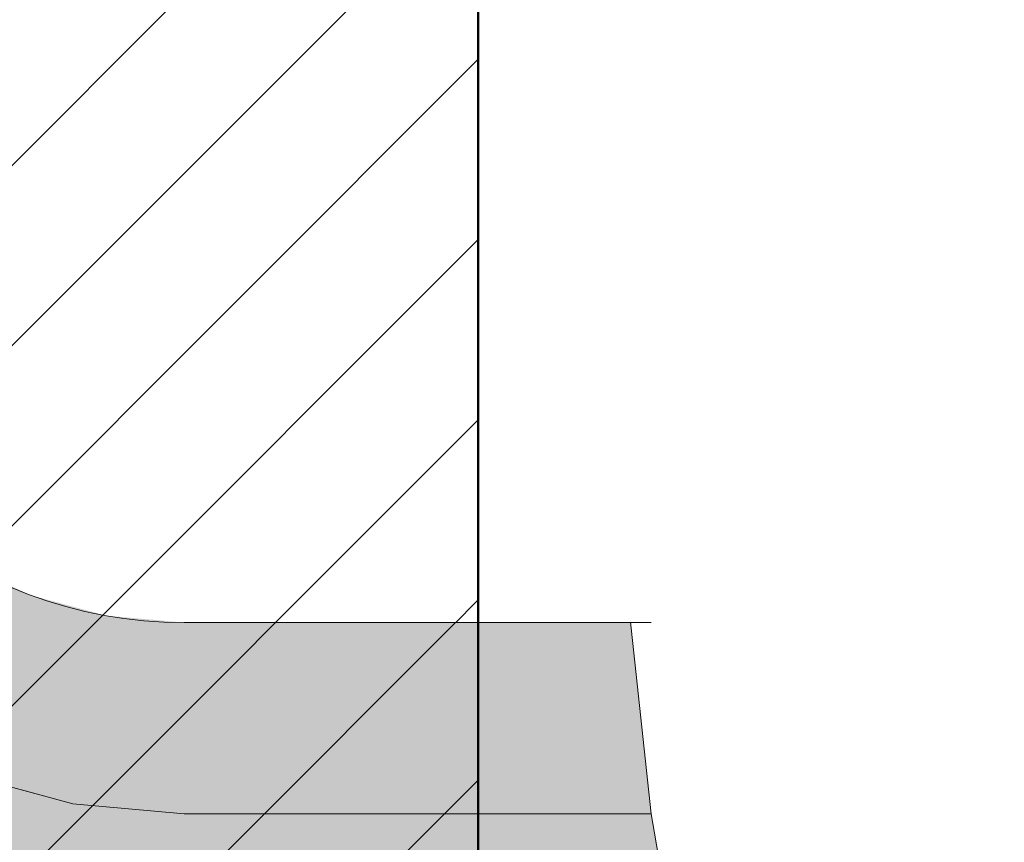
# Model space of a CAD drawing. Header units: metres. Extents: x -5203299 to 2078834, y 245743 to 5816291.
# Tile 141 of 256: x 366427.25 to 366428.79, y 5814094.95 to 5814096.24. Entities that reach past the tile are written whole.
import ezdxf

# ---------------------------------------------------------------- set-up
doc = ezdxf.new("R2010")
doc.units = ezdxf.units.M
doc.header["$LTSCALE"] = 0.5
for name, color, linetype, lineweight in [('01_CS-530-Belag-Drainasphalt', 7, 'Continuous', 5), ('01_CS-590-Markierung Mulde', 255, 'Continuous', 9), ('30 -39 Baustelle- Fläche', 7, 'Continuous', 15), ('Keine', 7, 'Continuous', 9)]:
    doc.layers.add(name, color=color, linetype=linetype, lineweight=lineweight)
doc.layers.add('01_CS-570-Pflanzung_Ansaat', color=7, linetype='Continuous', lineweight=5, true_color=0x7a8e1e)
doc.layers.add('30 -34 Innenwände- 4 Türen_Fenster', color=7, linetype='Continuous', lineweight=15, true_color=0x9955ff)

# ---------------------------------------------------------------- blocks, each defined once
blk = doc.blocks.new('_25-01-10_187 KRA_CS_LP4_Außenanlagenplan (3D)')
at = {"layer": '01_CS-530-Belag-Drainasphalt', "linetype": 'Continuous', "lineweight": 0}
h = blk.add_hatch(color=7, dxfattribs=at)
h.paths.add_polyline_path([(366380.5245484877, 5814205.779058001), (366380.5245458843, 5814194.07157948), (366375.824735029, 5814194.071580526), (366375.8247362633, 5814199.623918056), (366373.8245471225, 5814199.623918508), (366373.8245398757, 5814167.070873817), (366399.2252964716, 5814167.070868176), (366399.2252961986, 5814165.870868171), (366370.5747916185, 5814165.870874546), (366370.5747941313, 5814177.171675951), (366370.3748127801, 5814177.171676), (366370.374812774, 5814177.186418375), (366370.3746512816, 5814177.171675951), (366367.9747483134, 5814177.171681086), (366367.9747202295, 5814165.870875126), (366367.9746988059, 5814157.347647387), (366371.8246963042, 5814157.347646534), (366372.7024521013, 5814158.561371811), (366367.9747903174, 5814160.00662699), (366367.9747903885, 5814160.320331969), (366372.8882454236, 5814158.81827947), (366375.5044042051, 5814162.435798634), (366375.7284452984, 5814162.709942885), (366375.9832231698, 5814162.955783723), (366376.2651893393, 5814163.169897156), (366376.570416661, 5814163.349301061), (366376.8946540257, 5814163.491496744), (366377.2333855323, 5814163.594503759), (366377.5818934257, 5814163.656887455), (366377.9353237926, 5814163.677778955), (366394.9040393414, 5814163.677775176), (366394.9882708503, 5814163.676592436), (366395.0724359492, 5814163.673045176), (366395.1564682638, 5814163.667136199), (366395.2403015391, 5814163.658870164), (366395.3238696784, 5814163.648253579), (366395.4071067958, 5814163.635294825), (366395.4899472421, 5814163.620004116), (366395.5723257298, 5814163.602393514), (366410.6087460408, 5814160.166510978), (366410.8065105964, 5814160.110486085), (366410.9974805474, 5814160.034459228), (366411.1796387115, 5814159.939233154), (366411.3510610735, 5814159.825813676), (366411.5099369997, 5814159.695398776), (366411.6545883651, 5814159.549365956), (366411.7834873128, 5814159.389257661), (366411.8952723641, 5814159.216765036), (366412.8012081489, 5814157.647637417), (366419.1957478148, 5814157.647635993), (366419.1934128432, 5814157.347635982), (366419.1933970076, 5814086.213699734), (366419.2007788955, 5814086.042022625), (366419.2228700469, 5814085.87161281), (366419.2595073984, 5814085.703728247), (366419.3104204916, 5814085.53960823), (366419.3752334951, 5814085.380464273), (366419.4534679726, 5814085.227471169), (366419.544546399, 5814085.08175829), (366419.6477961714, 5814084.944401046), (366419.7283441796, 5814084.859834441), (366419.8126085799, 5814084.778970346), (366419.9004193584, 5814084.701971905), (366419.9915993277, 5814084.628994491), (366420.0859645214, 5814084.560185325), (366420.1833245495, 5814084.495683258), (366420.283482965, 5814084.43561844), (366420.3862376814, 5814084.380112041), (366424.4003221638, 5814082.326862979), (366424.5764741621, 5814082.225140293), (366424.7413825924, 5814082.106051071), (366424.893341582, 5814081.970827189), (366425.0307792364, 5814081.820867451), (366425.1522738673, 5814081.65772308), (366425.256568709, 5814081.483081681), (366425.3425848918, 5814081.298749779), (366425.409432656, 5814081.106634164), (366426.8580275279, 5814076.143406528), (366427.4339967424, 5814076.31151206), (366428.2745244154, 5814073.431666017), (366428.3363271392, 5814073.252095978), (366428.4148828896, 5814073.079197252), (366428.5094834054, 5814072.914528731), (366428.6192757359, 5814072.759575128), (366428.743269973, 5814072.615733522), (366428.8803481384, 5814072.484300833), (366429.029274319, 5814072.366462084), (366429.1887057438, 5814072.263279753), (366433.5105508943, 5814069.748989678), (366433.2088360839, 5814069.230368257), (366439.0906874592, 5814065.808524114), (366439.2140185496, 5814065.72779724), (366439.3281783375, 5814065.634550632), (366439.4319012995, 5814065.529817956), (366439.5240376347, 5814065.41476022), (366439.6035659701, 5814065.29065289), (366439.6696047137, 5814065.158871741), (366439.7214217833, 5814065.020877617), (366439.7584427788, 5814064.878200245), (366440.2684288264, 5814062.377861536), (366440.3028959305, 5814062.2516823), (366440.3535373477, 5814062.131081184), (366440.4194866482, 5814062.018121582), (366440.4996154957, 5814061.914736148), (366440.5925529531, 5814061.82269371), (366440.6967089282, 5814061.743569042), (366440.810301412, 5814061.678715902), (366440.9313869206, 5814061.629243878), (366455.6199126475, 5814056.722050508), (366457.3425736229, 5814056.192103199), (366459.0849528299, 5814055.731104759), (366460.8442922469, 5814055.339786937), (366462.6178064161, 5814055.018769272), (366464.4026874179, 5814054.768560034), (366466.19610934, 5814054.589555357), (366467.9952327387, 5814054.482038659), (366469.797209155, 5814054.446180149), (366589.2494747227, 5814054.446115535), (366589.2494755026, 5814057.91611552), (366469.797210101, 5814057.916202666), (366467.1023797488, 5814058.003107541), (366464.4187476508, 5814058.263457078), (366461.7574654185, 5814058.696169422), (366459.1295917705, 5814059.299446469), (366456.5460466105, 5814060.070781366), (366454.0175656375, 5814061.006968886), (366451.5546557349, 5814062.104118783), (366449.1675503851, 5814063.357670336), (366445.0394189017, 5814066.03048183), (366441.2534884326, 5814069.169290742), (366437.8620825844, 5814072.730717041), (366434.9120724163, 5814076.665539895), (366432.4442286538, 5814080.919377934), (366430.4926582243, 5814085.433440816), (366429.0843328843, 5814090.145341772), (366428.238716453, 5814094.989959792), (366427.5056744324, 5814094.989959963), (366427.3306038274, 5814095.005404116), (366427.1609408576, 5814095.051259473), (366427.0019260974, 5814095.126109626), (366426.8584712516, 5814095.227642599), (366426.7350073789, 5814095.352722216), (366426.6353480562, 5814095.497484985), (366426.562571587, 5814095.65745943), (366426.5189259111, 5814095.827704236), (366423.9095304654, 5814111.696591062), (366423.888608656, 5814111.871801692), (366423.8832113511, 5814112.048174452), (366423.8933808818, 5814112.224336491), (366423.9190380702, 5814112.398916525), (366423.9599832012, 5814112.570555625), (366424.0158975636, 5814112.737917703), (366424.0863458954, 5814112.899700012), (366424.170779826, 5814113.0546432), (366425.703652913, 5814115.594126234), (366425.7800666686, 5814115.732854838), (366425.8452634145, 5814115.877194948), (366425.8988342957, 5814116.026241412), (366425.9404433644, 5814116.179059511), (366425.9698296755, 5814116.3346909), (366425.9868089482, 5814116.492159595), (366425.9912746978, 5814116.650478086), (366425.9831989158, 5814116.808653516), (366423.7382852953, 5814141.51438392), (366423.7321150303, 5814141.785583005), (366423.7627008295, 5814142.05512247), (366423.8294800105, 5814142.318043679), (366423.9312240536, 5814142.569509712), (366424.0660611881, 5814142.804894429), (366424.2315108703, 5814143.019867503), (366424.4245293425, 5814143.210474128), (366424.6415656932, 5814143.373207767), (366442.666624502, 5814155.067145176), (366445.6216662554, 5814157.003694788), (366445.7900252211, 5814157.099972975), (366445.9687962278, 5814157.175173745), (366446.1553525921, 5814157.228192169), (366446.3469532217, 5814157.258249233), (366446.5407829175, 5814157.264903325), (366446.7339937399, 5814157.248056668), (366446.9237468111, 5814157.207956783), (366447.1072541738, 5814157.145193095), (366476.3015162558, 5814144.394029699), (366476.4051923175, 5814144.352986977), (366476.511475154, 5814144.319264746), (366476.6198485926, 5814144.293026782), (366476.7297862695, 5814144.274400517), (366476.8407542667, 5814144.263476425), (366476.9522136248, 5814144.260307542), (366477.0636230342, 5814144.26490927), (366477.1744413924, 5814144.277259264), (366488.0002797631, 5814145.867364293), (366488.3862809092, 5814145.950318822), (366488.7580457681, 5814146.083244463), (366489.1091354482, 5814146.263838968), (366489.4334691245, 5814146.48897448), (366489.7254294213, 5814146.754751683), (366489.9799596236, 5814147.056567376), (366490.1926513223, 5814147.389194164), (366490.3598207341, 5814147.746870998), (366490.8086477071, 5814148.899400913), (366490.8234614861, 5814148.931748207), (366490.8378906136, 5814148.964268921), (366490.8519330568, 5814148.99695845), (366490.8655868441, 5814149.029812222), (366490.8788500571, 5814149.062825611), (366490.89172082, 5814149.095993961), (366490.9041973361, 5814149.129312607), (366490.9162778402, 5814149.162776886), (366490.9673707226, 5814149.306981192), (366492.1624896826, 5814152.37589293), (366492.2351482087, 5814152.587938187), (366492.3332820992, 5814152.789462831), (366492.4554077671, 5814152.977419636), (366492.5996786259, 5814153.148966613), (366492.7639132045, 5814153.301509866), (366492.9456282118, 5814153.432742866), (366493.1420760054, 5814153.5406813), (366493.3502862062, 5814153.623693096), (366501.4194279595, 5814156.278543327), (366501.6210826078, 5814156.322470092), (366501.8274599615, 5814156.324065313), (366502.0297695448, 5814156.283261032), (366502.2193941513, 5814156.201795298), (366502.3882568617, 5814156.083138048), (366502.5291651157, 5814155.932343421), (366502.6361170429, 5814155.755834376), (366502.7045575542, 5814155.561129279), (366506.1071574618, 5814143.784365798), (366506.1514808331, 5814143.59785879), (366506.1777443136, 5814143.407965), (366506.1857066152, 5814143.216429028), (366506.1752945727, 5814143.025010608), (366506.1466038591, 5814142.835468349), (366506.0998980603, 5814142.649543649), (366506.0356062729, 5814142.468944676), (366505.9543191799, 5814142.295330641), (366505.5745484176, 5814141.576134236), (366509.6573640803, 5814141.576133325), (366507.504982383, 5814149.025757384), (366507.4795223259, 5814149.137562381), (366507.4670289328, 5814149.251546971), (366507.46766647, 5814149.366212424), (366507.4814265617, 5814149.48005104), (366507.5081282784, 5814149.591566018), (366507.5474205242, 5814149.699291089), (366507.5987866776, 5814149.80180983), (366507.661551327, 5814149.89777425), (366507.6615656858, 5814149.89779368), (366507.6615800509, 5814149.897813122), (366507.6615944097, 5814149.897832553), (366507.6616087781, 5814149.897851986), (366507.6616231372, 5814149.897871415), (366507.661637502, 5814149.897890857), (366507.6616518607, 5814149.897910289), (366507.6616662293, 5814149.897929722), (366510.0964387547, 5814153.191568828), (366510.3175798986, 5814153.443465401), (366510.5776839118, 5814153.654891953), (366510.8694447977, 5814153.819909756), (366511.1846673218, 5814153.933883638), (366511.5144972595, 5814153.993612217), (366511.8496700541, 5814153.997417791), (366512.1807711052, 5814153.945193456), (366512.4985003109, 5814153.83840646), (366520.0537782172, 5814150.571419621), (366520.2143980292, 5814150.510019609), (366520.379698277, 5814150.462643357), (366520.5484571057, 5814150.42964121), (366520.7194270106, 5814150.411257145), (366520.8913441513, 5814150.407627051), (366521.0629377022, 5814150.418777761), (366521.2329391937, 5814150.444626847), (366521.4000919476, 5814150.484983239), (366525.3457663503, 5814151.619163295), (366525.5688086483, 5814151.669672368), (366525.7961588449, 5814151.694389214), (366526.0248443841, 5814151.692990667), (366526.2518752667, 5814151.665494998), (366526.4742831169, 5814151.61226172), (366526.6891600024, 5814151.533986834), (366526.8936964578, 5814151.431693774), (366527.0852182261, 5814151.306719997), (366528.5194250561, 5814150.249207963), (366528.609324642, 5814150.177802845), (366528.6938725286, 5814150.100135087), (366528.7726333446, 5814150.016604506), (366528.8452015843, 5814149.927641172), (366528.911203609, 5814149.83370313), (366528.970299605, 5814149.735274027), (366529.0221852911, 5814149.632860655), (366529.0665935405, 5814149.526990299), (366530.3082701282, 5814146.240986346), (366530.3938547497, 5814146.067451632), (366530.5112572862, 5814145.913647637), (366530.6560822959, 5814145.785332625), (366530.8229076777, 5814145.687310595), (366531.0054876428, 5814145.623251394), (366531.1969865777, 5814145.595553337), (366531.3902349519, 5814145.605253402), (366531.5779977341, 5814145.651988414), (366546.4384005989, 5814150.922791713), (366546.7379919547, 5814151.003516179), (366547.046463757, 5814151.036931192), (366547.3563917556, 5814151.022232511), (366547.6603166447, 5814150.959773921), (366547.9509236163, 5814150.851058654), (366548.2212183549, 5814150.698703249), (366548.4646954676, 5814150.506374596), (366548.6754951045, 5814150.278701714), (366551.9264445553, 5814146.169274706), (366552.4059608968, 5814145.661422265), (366552.9665069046, 5814145.244723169), (366553.590991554, 5814144.931883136), (366554.2603738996, 5814144.732440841), (366554.9542440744, 5814144.65247743), (366555.6514455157, 5814144.694431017), (366556.3307201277, 5814144.857022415), (366556.9713563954, 5814145.135294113), (366560.576204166, 5814147.355375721), (366560.7660465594, 5814147.458582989), (366560.96591532, 5814147.540706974), (366561.1734773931, 5814147.600789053), (366561.3863099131, 5814147.638127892), (366561.6019285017, 5814147.65228764), (366561.8178162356, 5814147.643102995), (366562.0314530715, 5814147.610681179), (366562.2403452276, 5814147.555400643), (366567.0141937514, 5814146.011700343), (366567.3011173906, 5814145.893625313), (366567.5663260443, 5814145.73259344), (366567.8034369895, 5814145.532480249), (366568.0067437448, 5814145.298101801), (366568.1713533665, 5814145.035098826), (366568.2933042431, 5814144.74980096), (366568.3696614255, 5814144.449074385), (366568.3985876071, 5814144.140156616), (366568.4784672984, 5814139.058790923), (366569.0228498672, 5814138.856640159), (366569.5643734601, 5814138.646951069), (366570.102933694, 5814138.429764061), (366570.6384267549, 5814138.205121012), (366571.170749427, 5814137.973065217), (366571.6997990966, 5814137.733641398), (366572.2254737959, 5814137.486895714), (366572.7476721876, 5814137.232875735), (366573.3588658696, 5814137.765397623), (366573.5055209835, 5814137.878919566), (366573.6643272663, 5814137.974708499), (366573.8331511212, 5814138.051477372), (366574.0097243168, 5814138.10819475), (366574.1916744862, 5814138.144098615), (366574.3765570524, 5814138.158706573), (366574.5618880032, 5814138.151822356), (366574.7451773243, 5814138.12353847), (366580.8802154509, 5814136.808886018), (366581.023982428, 5814136.788853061), (366581.1691350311, 5814136.789844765), (366581.3126148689, 5814136.811840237), (366581.4513987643, 5814136.854375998), (366581.5825625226, 5814136.916555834), (366581.7033424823, 5814136.997069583), (366581.8111937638, 5814137.094220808), (366581.903843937, 5814137.205962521), (366583.6210219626, 5814139.613214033), (366583.7133379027, 5814139.771552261), (366583.7752045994, 5814139.944079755), (366583.804543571, 5814140.125000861), (366583.8003692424, 5814140.308237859), (366583.7628218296, 5814140.487635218), (366583.6931626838, 5814140.657166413), (366583.593731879, 5814140.811136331), (366583.4678696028, 5814140.944372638), (366581.9177500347, 5814142.309647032), (366581.8441170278, 5814142.390418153), (366581.789793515, 5814142.485258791), (366581.7573752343, 5814142.589637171), (366581.7484112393, 5814142.698565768), (366581.7633298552, 5814142.806839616), (366581.8014182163, 5814142.909285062), (366581.8608563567, 5814143.001006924), (366581.9388041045, 5814143.077622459), (366582.5857268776, 5814143.587274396), (366582.6355590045, 5814143.621849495), (366582.689210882, 5814143.650136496), (366582.745893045, 5814143.67171916), (366582.8047714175, 5814143.686279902), (366582.8649796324, 5814143.693604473), (366582.9256317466, 5814143.693585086), (366582.9858352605, 5814143.686222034), (366583.0447043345, 5814143.671623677), (366587.7456335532, 5814142.198033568), (366587.7456979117, 5814142.198207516), (366588.7010728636, 5814141.898534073), (366587.7254918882, 5814139.261678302), (366590.2077272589, 5814138.391382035), (366591.6375105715, 5814138.391356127), (366591.6374935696, 5814137.391356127), (366590.0374935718, 5814137.391381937), (366590.0376046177, 5814128.791886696), (366595.7373887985, 5814128.790873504), (366595.7357211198, 5814137.391288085), (366593.9374935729, 5814137.391317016), (366593.9375105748, 5814138.391317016), (366595.9220056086, 5814138.391283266), (366598.7430643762, 5814138.39127063), (366598.7633119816, 5814138.491466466), (366598.7228200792, 5814153.203118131), (366597.2036008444, 5814153.203118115), (366597.2036025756, 5814161.006650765), (366597.9174512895, 5814161.006654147), (366598.7152357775, 5814161.006650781), (366598.7183008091, 5814165.621831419), (366598.7181835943, 5814165.87082379), (366597.1924523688, 5814165.870824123), (366597.1824947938, 5814190.385824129), (366598.7065425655, 5814190.385823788), (366598.7032840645, 5814197.51976377), (366598.6992614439, 5814205.777413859), (366568.2295025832, 5814205.777551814), (366568.2295010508, 5814198.900830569), (366583.8825157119, 5814198.900827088), (366583.8825154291, 5814197.60082709), (366593.1765154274, 5814197.60082502), (366593.1765140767, 5814191.535825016), (366594.2765140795, 5814191.535824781), (366594.2765138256, 5814190.385824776), (366593.1765138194, 5814190.385825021), (366593.1765082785, 5814165.466825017), (366581.3945082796, 5814165.466827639), (366581.3945080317, 5814164.370827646), (366578.6225080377, 5814164.370828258), (366578.6225082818, 5814165.46682826), (366573.1425082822, 5814165.466829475), (366573.1425080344, 5814164.370829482), (366570.3725080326, 5814164.370830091), (366570.3725082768, 5814165.466830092), (366567.0425082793, 5814165.466830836), (366567.0425094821, 5814170.903830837), (366564.8925094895, 5814170.903831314), (366564.8925091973, 5814169.603831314), (366559.6325091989, 5814169.603832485), (366559.6325094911, 5814170.903832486), (366548.3925094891, 5814170.903834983), (366548.3925091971, 5814169.605834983), (366545.6225092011, 5814169.605835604), (366545.6225094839, 5814170.905835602), (366543.4833521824, 5814170.905836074), (366543.483352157, 5814170.795589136), (366543.5833521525, 5814170.795589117), (366543.5833507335, 5814164.384896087), (366543.5790962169, 5814164.236219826), (366543.5663470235, 5814164.088030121), (366543.5451447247, 5814163.940811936), (366543.51555871, 5814163.795047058), (366543.4776858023, 5814163.651212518), (366543.4316499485, 5814163.509779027), (366543.3776018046, 5814163.371209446), (366543.3157182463, 5814163.235957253), (366543.3159602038, 5814163.235957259), (366541.2950345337, 5814159.263347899), (366541.2036087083, 5814159.084657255), (366541.0878863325, 5814158.920653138), (366540.9501823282, 5814158.774616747), (366540.7932516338, 5814158.64946973), (366540.6202338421, 5814158.547715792), (366540.4345903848, 5814158.471390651), (366540.2400352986, 5814158.422021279), (366540.0404608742, 5814158.400595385), (366533.8841306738, 5814158.400596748), (366533.7710508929, 5814158.394182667), (366533.6594217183, 5814158.375022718), (366533.550675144, 5814158.343362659), (366533.4462061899, 5814158.299608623), (366533.347355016, 5814158.244321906), (366533.2553896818, 5814158.178211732), (366533.1714899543, 5814158.102126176), (366533.0967321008, 5814158.01704127), (366531.4450395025, 5814155.907297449), (366531.3142070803, 5814155.769473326), (366531.1596643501, 5814155.658887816), (366530.9869922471, 5814155.57953446), (366530.8024264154, 5814155.534278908), (366530.6126320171, 5814155.524755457), (366530.4244630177, 5814155.551308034), (366530.2447146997, 5814155.612977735), (366530.0798781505, 5814155.707537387), (366518.671470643, 5814163.783154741), (366518.6552399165, 5814163.793091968), (366518.6392012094, 5814163.803336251), (366518.6233603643, 5814163.813883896), (366518.6077231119, 5814163.824731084), (366518.5922951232, 5814163.835873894), (366518.5770819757, 5814163.847308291), (366518.5620891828, 5814163.859030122), (366518.5473221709, 5814163.871035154), (366518.227628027, 5814164.097335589), (366518.2113972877, 5814164.107272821), (366518.1953585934, 5814164.117517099), (366518.1795177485, 5814164.128064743), (366518.1638804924, 5814164.13891194), (366518.1484524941, 5814164.150054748), (366518.133239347, 5814164.161489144), (366518.118246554, 5814164.173210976), (366518.1034795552, 5814164.185216), (366518.0276280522, 5814164.238908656), (366517.9257434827, 5814164.308865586), (366517.8332662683, 5814164.390855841), (366517.7516091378, 5814164.483627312), (366517.6820193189, 5814164.585762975), (366517.625559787, 5814164.695702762), (366517.5830929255, 5814164.8117674), (366517.5552673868, 5814164.932184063), (366517.542508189, 5814165.055113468), (366517.5425094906, 5814170.905841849), (366515.3925094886, 5814170.905842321), (366515.3925091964, 5814169.60584232), (366512.6225092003, 5814169.605842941), (366512.6225094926, 5814170.90384294), (366493.9794948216, 5814170.903847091), (366493.9794936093, 5814165.466847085), (366493.9816428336, 5814164.805743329), (366493.9772899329, 5814164.667200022), (366493.9633513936, 5814164.52929096), (366493.9398941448, 5814164.392678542), (366493.9070308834, 5814164.258018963), (366493.8649194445, 5814164.125959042), (366493.813762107, 5814163.997133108), (366493.7538046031, 5814163.872159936), (366493.6853349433, 5814163.751639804), (366491.2324349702, 5814159.76256586), (366491.1356452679, 5814159.622459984), (366491.0245134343, 5814159.493434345), (366490.9002982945, 5814159.376950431), (366490.7644068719, 5814159.274327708), (366490.6183784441, 5814159.186728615), (366490.4638671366, 5814159.11514541), (366490.3026231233, 5814159.060388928), (366490.1364728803, 5814159.023079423), (366477.5991398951, 5814156.901296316), (366477.5117592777, 5814156.884500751), (366477.4252121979, 5814156.863835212), (366477.339669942, 5814156.839340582), (366477.255301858, 5814156.811065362), (366477.1722749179, 5814156.779065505), (366477.0907534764, 5814156.743404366), (366477.0108988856, 5814156.704152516), (366476.9328692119, 5814156.661387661), (366472.1441940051, 5814153.896646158), (366471.8473125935, 5814153.756365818), (366471.5314791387, 5814153.666552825), (366471.2052066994, 5814153.62962803), (366470.8772897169, 5814153.646586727), (366470.5565669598, 5814153.716971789), (366470.2516832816, 5814153.838886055), (366469.9708566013, 5814154.009043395), (366469.7216564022, 5814154.222857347), (366460.1272774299, 5814163.540894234), (366459.9910039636, 5814163.687171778), (366459.8700145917, 5814163.846323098), (366459.7655184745, 5814164.016758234), (366459.6785597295, 5814164.196774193), (366459.6100072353, 5814164.384572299), (366459.5605459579, 5814164.578276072), (366459.5306701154, 5814164.77595006), (366459.5206782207, 5814164.975619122), (366459.5206783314, 5814165.466854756), (366416.5925082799, 5814165.466864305), (366416.5925098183, 5814172.385854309), (366415.6175098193, 5814172.385854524), (366415.6175098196, 5814172.390864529), (366415.4925098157, 5814172.390864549), (366415.4925102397, 5814174.265864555), (366416.5925102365, 5814174.265864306), (366416.5925154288, 5814197.600864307), (366419.9061273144, 5814197.600863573), (366419.9079382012, 5814198.900863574), (366424.39251572, 5814198.900862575), (366424.3925172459, 5814205.779652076), (366408.2253076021, 5814205.779905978), (366408.2253073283, 5814204.571904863), (366403.7253048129, 5814204.571905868), (366403.7253024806, 5814194.071574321), (366403.6253024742, 5814194.071573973), (366400.3253021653, 5814194.071575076), (366400.2253021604, 5814194.071575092), (366400.2253024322, 5814195.271564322), (366401.9253027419, 5814195.271563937), (366401.9253048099, 5814204.571613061), (366400.3253048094, 5814204.571613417), (366400.3253048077, 5814204.571906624), (366400.2253048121, 5814204.571906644), (366400.2253050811, 5814205.778626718), (366398.1253050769, 5814205.778627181), (366398.1253048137, 5814204.571907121), (366398.0253048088, 5814204.571907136), (366398.0253048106, 5814204.571613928), (366396.4253048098, 5814204.571614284), (366396.4253027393, 5814195.271575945), (366398.125302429, 5814195.271575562), (366398.1253021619, 5814194.071575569), (366398.0253021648, 5814194.071575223), (366395.3253021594, 5814194.071576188), (366395.2253021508, 5814194.071576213), (366395.2253048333, 5814204.651908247), (366395.225303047, 5814205.778602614), (366393.2253030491, 5814205.778607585), (366393.2253050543, 5814205.671654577), (366393.2253024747, 5814194.071576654), (366388.5245458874, 5814194.071577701), (366388.524548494, 5814205.778619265), (366386.5245464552, 5814205.778624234), (366386.5245458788, 5814194.071578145), (366382.5245458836, 5814194.071579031), (366382.5245484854, 5814205.779053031)])
h.paths.add_polyline_path([(366428.8487219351, 5814077.566576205), (366429.0005176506, 5814077.616474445), (366429.1603033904, 5814077.615938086), (366429.3117606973, 5814077.565021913), (366429.4394216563, 5814077.468925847), (366434.1106927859, 5814072.603737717), (366434.212670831, 5814072.478738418), (366434.2932226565, 5814072.338968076), (366434.3502519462, 5814072.188064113), (366434.3822745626, 5814072.029953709), (366434.3884571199, 5814071.868751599), (366434.3686387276, 5814071.708652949), (366434.3233351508, 5814071.553824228), (366434.2537256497, 5814071.4082946), (366434.0664000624, 5814071.086298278), (366434.0090443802, 5814071.006814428), (366433.9372842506, 5814070.940047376), (366433.8538773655, 5814070.888562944), (366433.7620290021, 5814070.854339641), (366433.6652688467, 5814070.838692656), (366433.567315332, 5814070.842223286), (366433.4719327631, 5814070.864795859), (366433.3827865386, 5814070.905542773), (366429.7068781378, 5814073.044050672), (366429.617762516, 5814073.10246237), (366429.5353678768, 5814073.17002453), (366429.4606296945, 5814073.245970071), (366429.3943965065, 5814073.329436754), (366429.3374202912, 5814073.419476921), (366429.2903479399, 5814073.515068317), (366429.2537138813, 5814073.615125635), (366429.2279340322, 5814073.718512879), (366428.5878525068, 5814077.027679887), (366428.5829653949, 5814077.187391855), (366428.6287112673, 5814077.340490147), (366428.7204187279, 5814077.471339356)])
h.paths.add_polyline_path([(366573.2677660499, 5814145.282171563), (366573.4766112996, 5814145.32530858), (366574.940802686, 5814145.467569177), (366575.1531378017, 5814145.476853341), (366575.3652591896, 5814145.463552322), (366575.574771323, 5814145.427816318), (366575.7793081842, 5814145.370048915), (366575.9765598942, 5814145.290902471), (366576.1642988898, 5814145.191270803), (366576.3404050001, 5814145.072279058), (366576.502889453, 5814144.935271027), (366578.6942773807, 5814142.878598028), (366578.7925817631, 5814142.764006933), (366578.8640282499, 5814142.631002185), (366578.9052930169, 5814142.485771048), (366578.914456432, 5814142.335069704), (366578.8910921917, 5814142.185908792), (366578.8362872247, 5814142.045227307), (366578.7525910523, 5814141.91956978), (366578.6438972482, 5814141.814781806), (366577.5295355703, 5814140.951612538), (366577.3288949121, 5814140.814844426), (366577.1131585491, 5814140.703399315), (366576.8855065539, 5814140.61891998), (366576.6492946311, 5814140.562651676), (366576.4080046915, 5814140.535423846), (366576.1651934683, 5814140.537637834), (366575.9244401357, 5814140.569260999), (366575.6892935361, 5814140.629827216), (366574.0965929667, 5814141.1449896), (366573.9065412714, 5814141.2201828), (366573.72762567, 5814141.318989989), (366573.5627658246, 5814141.439799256), (366573.4146518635, 5814141.580639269), (366573.2857006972, 5814141.739211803), (366573.1780165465, 5814141.912929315), (366573.0933565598, 5814142.098957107), (366573.0331022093, 5814142.294259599), (366572.6008803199, 5814144.096823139), (366572.5735509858, 5814144.308318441), (366572.5916878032, 5814144.520799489), (366572.6544662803, 5814144.724603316), (366572.7590314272, 5814144.910461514), (366572.9006279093, 5814145.069921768), (366573.0728163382, 5814145.19573229)])
h.paths.add_polyline_path([(366592.0947029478, 5814160.9329828), (366592.0949750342, 5814160.932982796), (366592.1391865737, 5814160.949716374), (366592.1842105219, 5814160.964299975), (366592.2300468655, 5814160.976733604), (366592.2766956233, 5814160.987017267), (366592.3241567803, 5814160.99515095), (366592.3724303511, 5814161.001134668), (366592.4215163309, 5814161.004968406), (366592.471414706, 5814161.006652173), (366592.8363499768, 5814161.00665209), (366592.8363482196, 5814153.075591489), (366590.4869245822, 5814146.72543566), (366588.0726739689, 5814147.556096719), (366587.9171033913, 5814147.624925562), (366587.7754503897, 5814147.71912767), (366587.6518143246, 5814147.835976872), (366587.5497731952, 5814147.972091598), (366587.4722800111, 5814148.12353274), (366587.4215774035, 5814148.285917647), (366587.3991326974, 5814148.454546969), (366587.4055954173, 5814148.624540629), (366587.7875922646, 5814151.710466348), (366588.1921095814, 5814154.978321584), (366588.2155287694, 5814155.130432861), (366588.2479070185, 5814155.280891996), (366588.2891308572, 5814155.42917178), (366588.3390558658, 5814155.574752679), (366588.3975070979, 5814155.717124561), (366588.4642797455, 5814155.855788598), (366588.5391398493, 5814155.990258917), (366588.6218251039, 5814156.120064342), (366590.0417714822, 5814158.210008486), (366591.644264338, 5814160.568633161), (366591.6877484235, 5814160.627834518), (366591.7354609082, 5814160.683684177), (366591.7871443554, 5814160.735880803), (366591.8425199, 5814160.784142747), (366591.9012887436, 5814160.828209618), (366591.9631337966, 5814160.867843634), (366592.0277213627, 5814160.902830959)])
h.paths.add_polyline_path([(366572.1436073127, 5814155.182753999), (366572.2927535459, 5814155.235370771), (366578.6241058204, 5814156.690746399), (366578.7931946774, 5814156.722029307), (366578.9643457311, 5814156.738671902), (366579.13629377, 5814156.74055116), (366579.3077676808, 5814156.727653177), (366579.4774998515, 5814156.700073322), (366579.6442355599, 5814156.658015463), (366579.8067422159, 5814156.601790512), (366579.9638186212, 5814156.531814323), (366583.6633348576, 5814154.689197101), (366583.8229919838, 5814154.58993434), (366583.9612490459, 5814154.462543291), (366584.0732195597, 5814154.311526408), (366584.1549460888, 5814154.142221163), (366584.2035401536, 5814153.96061138), (366584.2172842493, 5814153.773115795), (366584.1956926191, 5814153.586361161), (366584.1395283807, 5814153.406948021), (366583.7891314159, 5814152.572414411), (366583.715915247, 5814152.430845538), (366583.6211374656, 5814152.30270686), (366583.5072055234, 5814152.191253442), (366583.3770135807, 5814152.099316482), (366583.2338687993, 5814152.029231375), (366583.0814074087, 5814151.982778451), (366582.9235022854, 5814151.96113774), (366582.7641645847, 5814151.964858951), (366572.7027668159, 5814153.006136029), (366572.6410911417, 5814153.016450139), (366572.581185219, 5814153.034381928), (366572.5239860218, 5814153.059650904), (366572.4703882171, 5814153.091861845), (366572.4212301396, 5814153.130510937), (366572.3772806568, 5814153.174993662), (366572.3392272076, 5814153.224614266), (366572.307664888, 5814153.278596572), (366571.8243690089, 5814154.238326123), (366571.7696488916, 5814154.38671352), (366571.7496368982, 5814154.543597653), (366571.7653545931, 5814154.700970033), (366571.8159996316, 5814154.85079724), (366571.8989867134, 5814154.98543101), (366572.0100796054, 5814155.097998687)])
h.paths.add_polyline_path([(366553.9978214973, 5814151.456905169), (366554.5656855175, 5814151.60986072), (366555.1524783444, 5814151.649092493), (366555.7356498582, 5814151.573092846), (366556.2927890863, 5814151.384782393), (366556.8024854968, 5814151.091397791), (366557.2451517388, 5814150.704213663), (366557.6037764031, 5814150.238109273), (366557.8645777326, 5814149.710996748), (366558.0175332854, 5814149.143132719), (366558.0567650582, 5814148.556339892), (366557.9807654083, 5814147.973168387), (366557.7924549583, 5814147.41602915), (366557.4990703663, 5814146.906332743), (366557.1118862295, 5814146.463666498), (366556.6457818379, 5814146.105041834), (366556.1186693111, 5814145.844240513), (366555.5508052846, 5814145.691284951), (366554.9640124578, 5814145.652053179), (366554.3808409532, 5814145.728052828), (366553.8237017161, 5814145.916363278), (366553.3140053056, 5814146.209747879), (366552.8713390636, 5814146.596932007), (366552.5127144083, 5814147.063036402), (366552.2519130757, 5814147.590148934), (366552.0989575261, 5814148.158012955), (366552.0597257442, 5814148.744805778), (366552.1357253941, 5814149.327977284), (366552.3240358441, 5814149.88511652), (366552.6174204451, 5814150.394812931), (366553.0046045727, 5814150.837479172), (366553.4707089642, 5814151.196103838)])
h.paths.add_polyline_path([(366559.0650085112, 5814166.495832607), (366559.7000085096, 5814166.495832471), (366559.7000083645, 5814165.860832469), (366559.0650083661, 5814165.860832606)])
h.paths.add_polyline_path([(366548.1418906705, 5814166.432621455), (366548.3139112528, 5814166.479847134), (366548.491585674, 5814166.495757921), (366550.8150085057, 5814166.495757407), (366550.8150085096, 5814166.49902671), (366551.450008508, 5814166.499026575), (366551.4500085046, 5814166.495834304), (366554.667518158, 5814166.49583359), (366554.667517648, 5814165.895833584), (366554.6675078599, 5814163.404070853), (366554.6675169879, 5814161.222383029), (366554.6675049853, 5814161.216184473), (366554.6674689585, 5814161.209986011), (366554.6674089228, 5814161.203787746), (366554.6673248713, 5814161.197589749), (366554.66721682, 5814161.191392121), (366554.6670847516, 5814161.185194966), (366554.6669286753, 5814161.17899837), (366554.6667485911, 5814161.172802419), (366554.6667485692, 5814161.058562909), (366554.6436982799, 5814160.787955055), (366554.5752124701, 5814160.525144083), (366554.4632640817, 5814160.277702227), (366554.3110786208, 5814160.05275891), (366554.1230409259, 5814159.8567953), (366553.9045688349, 5814159.695457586), (366553.6619570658, 5814159.573394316), (366553.4021958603, 5814159.494122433), (366547.836965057, 5814158.300826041), (366547.6055417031, 5814158.278838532), (366547.3752947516, 5814158.310878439), (366547.1586667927, 5814158.395214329), (366546.9673644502, 5814158.527288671), (366546.8117257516, 5814158.699964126), (366546.7001614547, 5814158.903909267), (366546.6387005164, 5814159.128102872), (366546.6306640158, 5814159.360429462), (366546.6287656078, 5814159.388330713), (366546.6276481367, 5814159.416274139), (366546.6273124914, 5814159.444237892), (366546.6277589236, 5814159.472200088), (366546.6289870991, 5814159.50013887), (366546.6309960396, 5814159.52803238), (366546.6337841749, 5814159.555858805), (366546.6373493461, 5814159.583596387), (366547.5016242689, 5814165.637097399), (366547.542487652, 5814165.81073936), (366547.6135525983, 5814165.974358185), (366547.7125577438, 5814166.122747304), (366547.8363525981, 5814166.251184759), (366547.9809978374, 5814166.355583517)])
h.paths.add_polyline_path([(366497.458344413, 5814166.742741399), (366497.6043616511, 5814166.776144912), (366497.7537302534, 5814166.787363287), (366505.1675296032, 5814166.787361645), (366505.1675287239, 5814162.822869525), (366505.1657082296, 5814162.822869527), (366505.1411605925, 5814162.543676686), (366505.0682720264, 5814162.27305062), (366504.9492786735, 5814162.019295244), (366504.7878317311, 5814161.790196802), (366504.5888850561, 5814161.592784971), (366504.3585431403, 5814161.433117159), (366504.103873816, 5814161.316092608), (366503.8326913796, 5814161.245302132), (366495.064707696, 5814159.76143314), (366494.9464506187, 5814159.75719939), (366494.8311785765, 5814159.783939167), (366494.7268625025, 5814159.83980345), (366494.6407157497, 5814159.920929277), (366494.5786952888, 5814160.021706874), (366494.5450897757, 5814160.135167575), (366494.5422229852, 5814160.253465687), (366494.5702929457, 5814160.368421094), (366496.8218950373, 5814166.15024556), (366496.886551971, 5814166.285361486), (366496.9706656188, 5814166.40930391), (366497.0723487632, 5814166.519291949), (366497.189319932, 5814166.61285784), (366497.3189546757, 5814166.687902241)])
h.paths.add_polyline_path([(366509.5650085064, 5814166.495843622), (366510.2000085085, 5814166.495843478), (366510.2000083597, 5814165.860843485), (366509.5650083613, 5814165.86084362)])
h.paths.add_polyline_path([(366477.560474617, 5814155.087926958), (366477.6529255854, 5814155.117656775), (366477.7470098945, 5814155.14172302), (366477.8423809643, 5814155.160037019), (366477.9386874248, 5814155.172531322), (366478.0355744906, 5814155.179159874), (366485.8583354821, 5814155.47622501), (366486.1228847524, 5814155.450932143), (366486.3714300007, 5814155.356850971), (366486.5864174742, 5814155.200625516), (366486.7526634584, 5814154.993289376), (366486.8584266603, 5814154.749485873), (366486.8962374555, 5814154.486433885), (366486.8634253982, 5814154.222711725), (366486.762307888, 5814153.976945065), (366485.8122234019, 5814152.331351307), (366485.7386259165, 5814152.2156317), (366485.655389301, 5814152.106639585), (366485.5631249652, 5814152.005175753), (366485.462510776, 5814151.911985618), (366485.3542859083, 5814151.827753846), (366485.2392454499, 5814151.753099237), (366485.1182345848, 5814151.688570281), (366484.9921423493, 5814151.634641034), (366478.6439095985, 5814149.235845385), (366478.5212670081, 5814149.195082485), (366478.3957345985, 5814149.164350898), (366478.2681314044, 5814149.143851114), (366478.1392899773, 5814149.133716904), (366478.0100509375, 5814149.134014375), (366477.8812575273, 5814149.144741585), (366477.75375005, 5814149.165828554), (366477.6283604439, 5814149.197137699), (366473.0230419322, 5814150.546832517), (366472.759022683, 5814150.668204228), (366472.5410438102, 5814150.860356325), (366472.387510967, 5814151.107064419), (366472.3113880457, 5814151.387497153), (366472.3191026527, 5814151.677975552), (366472.4100033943, 5814151.953972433), (366472.5764148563, 5814152.192183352), (366472.804285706, 5814152.372494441), (366477.2962901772, 5814154.965953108), (366477.3818278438, 5814155.011935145), (366477.4699976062, 5814155.052643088)])
h.paths.add_polyline_path([(366416.9825172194, 5814205.66086422), (366417.6175172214, 5814205.660864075), (366417.6175170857, 5814205.025864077), (366416.9825170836, 5814205.025864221)])
h.paths.add_polyline_path([(366375.8247346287, 5814192.271580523), (366380.5241671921, 5814192.271579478), (366380.5241619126, 5814168.570872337), (366375.824729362, 5814168.570873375)])
h.paths.add_polyline_path([(366575.5650172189, 5814205.660828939), (366576.2000172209, 5814205.660828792), (366576.2000170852, 5814205.025828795), (366575.5650170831, 5814205.025828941)])
h.paths.add_polyline_path([(366592.1475172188, 5814205.660825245), (366592.7825172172, 5814205.660825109), (366592.7825170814, 5814205.025825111), (366592.1475170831, 5814205.025825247)])
h.paths.add_polyline_path([(366583.8150172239, 5814205.660827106), (366584.4500172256, 5814205.660826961), (366584.4500170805, 5814205.025826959), (366583.8150170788, 5814205.025827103)])
h.paths.add_polyline_path([(366401.0253020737, 5814192.271574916), (366403.7253020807, 5814192.271574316), (366403.7252981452, 5814174.621574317), (366408.2252984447, 5814174.621573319), (366408.2252964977, 5814165.870812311), (366401.0252962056, 5814165.870823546)])
h.paths.add_polyline_path([(366370.7510922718, 5814163.63971961), (366370.8448888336, 5814163.668172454), (366370.9424339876, 5814163.677779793), (366373.3853757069, 5814163.677779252), (366373.4560944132, 5814163.667694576), (366373.5211753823, 5814163.638244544), (366373.5754303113, 5814163.591776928), (366373.6145339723, 5814163.531996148), (366373.6353689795, 5814163.463667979), (366373.6362743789, 5814163.392239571), (366373.6171779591, 5814163.32340525), (366373.5796021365, 5814163.262652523), (366372.0040105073, 5814161.375106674), (366371.9403520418, 5814161.311484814), (366371.8663193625, 5814161.260305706), (366371.7843111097, 5814161.22322762), (366371.6969843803, 5814161.201451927), (366371.6071686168, 5814161.195684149), (366371.5177738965, 5814161.20611119), (366371.4316966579, 5814161.232395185), (366371.3517258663, 5814161.273684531), (366370.6739958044, 5814161.70496751), (366370.6233029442, 5814161.741888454), (366370.577630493, 5814161.784864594), (366370.5376970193, 5814161.833219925), (366370.5041307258, 5814161.886193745), (366370.4774596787, 5814161.942952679), (366370.4581034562, 5814162.002603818), (366370.446366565, 5814162.064208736), (366370.442433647, 5814162.126798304), (366370.4424338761, 5814163.177779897), (366370.4520413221, 5814163.275325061), (366370.480494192, 5814163.369121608), (366370.5266991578, 5814163.455565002), (366370.5888805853, 5814163.531333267), (366370.6646488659, 5814163.593514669)])
h.paths.add_polyline_path([(366423.4612604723, 5814157.155261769), (366423.7769824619, 5814157.256923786), (366424.1068818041, 5814157.291303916), (366431.3841894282, 5814157.291302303), (366431.661552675, 5814157.252067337), (366431.917151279, 5814157.13744138), (366432.1309284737, 5814156.956419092), (366432.2861092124, 5814156.723205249), (366432.3705165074, 5814156.456100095), (366432.3775269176, 5814156.176063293), (366432.3065903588, 5814155.905069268), (366432.1632732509, 5814155.664382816), (366430.2121367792, 5814153.239670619), (366430.1386937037, 5814153.154690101), (366430.0594696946, 5814153.075071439), (366429.9748551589, 5814153.001207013), (366429.8852670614, 5814152.933460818), (366429.791146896, 5814152.872166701), (366429.6929584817, 5814152.81762673), (366429.5911856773, 5814152.770109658), (366429.4863300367, 5814152.729849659), (366423.5760601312, 5814150.695572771), (366423.4657530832, 5814150.671107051), (366423.3527691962, 5814150.672033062), (366423.2428779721, 5814150.698303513), (366423.1416910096, 5814150.748576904), (366423.054375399, 5814150.820286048), (366422.9853898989, 5814150.909769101), (366422.9382572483, 5814151.01245664), (366422.9153841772, 5814151.123104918), (366422.5134461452, 5814155.546514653), (366422.517831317, 5814155.878171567), (366422.5905056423, 5814156.201797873), (366422.7283459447, 5814156.503485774), (366422.9254285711, 5814156.770270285), (366423.1732839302, 5814156.990686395)])
h.paths.add_polyline_path([(366388.5254912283, 5814192.271577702), (366393.2253020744, 5814192.27157665), (366393.2252968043, 5814168.570869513), (366388.5254859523, 5814168.570870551)])
h.paths.add_polyline_path([(366382.5247346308, 5814192.271579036), (366386.5249237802, 5814192.271578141), (366386.5249185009, 5814168.570870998), (366382.5247293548, 5814168.570871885)])
h.paths.add_polyline_path([(366395.2253020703, 5814192.271576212), (366399.2251129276, 5814192.27157532), (366399.2251076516, 5814168.570868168), (366395.2252968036, 5814168.570869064)])
at = {"layer": '01_CS-570-Pflanzung_Ansaat', "linetype": 'Continuous', "lineweight": 0}
h = blk.add_hatch(color=64, dxfattribs=at)
h.paths.add_polyline_path([(366445.9687962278, 5814157.175173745), (366445.7900252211, 5814157.099972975), (366445.6216662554, 5814157.003694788), (366442.666624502, 5814155.067145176), (366424.6415656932, 5814143.373207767), (366424.4245293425, 5814143.210474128), (366424.2315108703, 5814143.019867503), (366424.0660611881, 5814142.804894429), (366423.9312240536, 5814142.569509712), (366423.8294800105, 5814142.318043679), (366423.7627008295, 5814142.05512247), (366423.7321150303, 5814141.785583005), (366423.7382852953, 5814141.51438392), (366425.9831989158, 5814116.808653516), (366425.9912746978, 5814116.650478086), (366425.9868089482, 5814116.492159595), (366425.9698296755, 5814116.3346909), (366425.9404433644, 5814116.179059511), (366425.8988342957, 5814116.026241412), (366425.8452634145, 5814115.877194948), (366425.7800666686, 5814115.732854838), (366425.703652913, 5814115.594126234), (366424.170779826, 5814113.0546432), (366424.0863458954, 5814112.899700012), (366424.0158975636, 5814112.737917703), (366423.9599832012, 5814112.570555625), (366423.9190380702, 5814112.398916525), (366423.8933808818, 5814112.224336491), (366423.8832113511, 5814112.048174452), (366423.888608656, 5814111.871801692), (366423.9095304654, 5814111.696591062), (366426.5189259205, 5814095.82770424), (366426.562571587, 5814095.65745943), (366426.6353480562, 5814095.497484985), (366426.7350073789, 5814095.352722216), (366426.8584712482, 5814095.227642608), (366427.0019261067, 5814095.12610963), (366427.1609408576, 5814095.051259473), (366427.3306038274, 5814095.005404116), (366427.5056744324, 5814094.989959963), (366428.238716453, 5814094.989959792), (366428.1751666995, 5814095.582331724), (366428.1200596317, 5814096.175548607), (366428.0734064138, 5814096.769490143), (366428.0352165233, 5814097.364035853), (366428.0054977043, 5814097.95906515), (366427.9842559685, 5814098.554457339), (366427.9714956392, 5814099.15009166), (366427.9672193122, 5814099.745847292), (366428.4579110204, 5814106.136216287), (366429.9191638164, 5814112.376594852), (366432.3166774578, 5814118.3204583), (366435.5941580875, 5814123.828244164), (366439.6746501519, 5814128.7706291), (366444.4623433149, 5814133.031565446), (366449.8448220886, 5814136.511006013), (366455.6957053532, 5814139.127253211), (366457.4009030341, 5814139.696705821), (366459.1289835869, 5814140.192400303), (366460.8767582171, 5814140.613421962), (366462.6410018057, 5814140.958993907), (366464.4184588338, 5814141.228478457), (366466.2058494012, 5814141.42137833), (366467.9998752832, 5814141.537337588), (366469.7972259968, 5814141.576142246), (366501.5099063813, 5814141.576135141), (366505.5745484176, 5814141.576134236), (366505.9543191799, 5814142.295330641), (366506.0356062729, 5814142.468944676), (366506.0998980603, 5814142.649543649), (366506.1466038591, 5814142.835468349), (366506.1752945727, 5814143.025010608), (366506.1857066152, 5814143.216429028), (366506.1777443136, 5814143.407965), (366506.1514808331, 5814143.59785879), (366506.1071574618, 5814143.784365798), (366502.7045575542, 5814155.561129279), (366502.6361170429, 5814155.755834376), (366502.5291651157, 5814155.932343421), (366502.3882568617, 5814156.083138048), (366502.2193941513, 5814156.201795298), (366502.0297695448, 5814156.283261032), (366501.8274599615, 5814156.324065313), (366501.6210826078, 5814156.322470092), (366501.4194279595, 5814156.278543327), (366493.3502862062, 5814153.623693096), (366493.1420760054, 5814153.5406813), (366492.9456282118, 5814153.432742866), (366492.7639132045, 5814153.301509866), (366492.5996786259, 5814153.148966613), (366492.4554077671, 5814152.977419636), (366492.3332820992, 5814152.789462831), (366492.2351482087, 5814152.587938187), (366492.1624896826, 5814152.37589293), (366491.9822238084, 5814151.912993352), (366492.5393281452, 5814151.690136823), (366493.4467575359, 5814151.366779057), (366493.5259945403, 5814151.336200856), (366493.6023510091, 5814151.299009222), (366493.6752761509, 5814151.255472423), (366493.7442439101, 5814151.205904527), (366493.8087567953, 5814151.150663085), (366493.8683494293, 5814151.090146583), (366493.9225919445, 5814151.024791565), (366493.9710931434, 5814150.95506953), (366498.3451788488, 5814144.059944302), (366498.4565572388, 5814143.81828227), (366498.5002595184, 5814143.555802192), (366498.473191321, 5814143.291089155), (366498.3772692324, 5814143.042886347), (366498.219285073, 5814142.82876796), (366498.0104250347, 5814142.663894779), (366497.7654775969, 5814142.55994078), (366497.5017864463, 5814142.524265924), (366478.1189303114, 5814142.504314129), (366477.9084564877, 5814142.538520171), (366477.7143637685, 5814142.626822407), (366477.5502895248, 5814142.763016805), (366477.4277619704, 5814142.937534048), (366477.3553901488, 5814143.138112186), (366477.3382590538, 5814143.350658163), (366477.3775723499, 5814143.560238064), (366477.4705678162, 5814143.752126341), (366477.4793102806, 5814143.753166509), (366477.488049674, 5814143.754232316), (366477.4967858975, 5814143.75532377), (366477.5055188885, 5814143.756440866), (366477.5142485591, 5814143.757583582), (366477.5229748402, 5814143.758751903), (366477.5316976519, 5814143.759945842), (366477.5404169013, 5814143.761165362), (366484.1705465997, 5814144.698413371), (366485.6140112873, 5814144.910430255), (366485.5268184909, 5814145.504060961), (366477.1744413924, 5814144.277259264), (366477.0636230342, 5814144.26490927), (366476.9522136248, 5814144.260307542), (366476.8407542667, 5814144.263476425), (366476.7297862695, 5814144.274400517), (366476.6198485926, 5814144.293026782), (366476.511475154, 5814144.319264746), (366476.4051923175, 5814144.352986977), (366476.3015162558, 5814144.394029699), (366447.1072541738, 5814157.145193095), (366446.9237468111, 5814157.207956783), (366446.7339937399, 5814157.248056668), (366446.5407829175, 5814157.264903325), (366446.3469532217, 5814157.258249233), (366446.1553525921, 5814157.228192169)])
h.paths.add_polyline_path([(366498.8574920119, 5814153.914265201), (366498.9199157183, 5814153.933780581), (366498.9843526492, 5814153.94498108), (366499.0497002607, 5814153.947675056), (366499.1148404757, 5814153.941816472), (366500.1232145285, 5814153.784102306), (366500.2021592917, 5814153.765080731), (366500.2769838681, 5814153.733531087), (366500.3457146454, 5814153.690285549), (366500.4065387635, 5814153.636484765), (366500.4578518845, 5814153.573547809), (366500.4983005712, 5814153.503134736), (366500.526817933, 5814153.427102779), (366500.5426517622, 5814153.347457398), (366500.8526072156, 5814150.662952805), (366501.6876705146, 5814150.658571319), (366501.7588936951, 5814150.653094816), (366501.8286095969, 5814150.63752476), (366501.8953952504, 5814150.612178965), (366501.9578875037, 5814150.577574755), (366502.0148108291, 5814150.534418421), (366502.0650033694, 5814150.483590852), (366502.1074406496, 5814150.426129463), (366502.1412564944, 5814150.363207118), (366503.3510687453, 5814147.665994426), (366503.376370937, 5814147.596074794), (366503.3910241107, 5814147.523175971), (366503.3947041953, 5814147.448910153), (366503.3873298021, 5814147.374919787), (366503.3690640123, 5814147.302841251), (366503.3403108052, 5814147.234268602), (366503.3017060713, 5814147.170718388), (366503.2541035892, 5814147.113596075), (366501.3024527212, 5814145.097549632), (366501.2403374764, 5814145.043181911), (366501.1701235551, 5814144.999775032), (366501.0937247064, 5814144.968512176), (366501.0132232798, 5814144.950245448), (366500.9308134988, 5814144.945472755), (366500.8487415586, 5814144.954324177), (366500.7692444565, 5814144.976558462), (366500.6944890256, 5814145.011569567), (366499.1484548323, 5814145.898092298), (366499.0847604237, 5814145.941460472), (366499.0284861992, 5814145.994100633), (366498.9809687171, 5814146.054762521), (366498.9433365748, 5814146.122005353), (366498.9164835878, 5814146.194232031), (366498.9010475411, 5814146.26972709), (366498.8973950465, 5814146.346697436), (366498.9056128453, 5814146.423314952), (366499.173364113, 5814147.862165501), (366496.4975187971, 5814150.35546666), (366496.4353251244, 5814150.425386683), (366496.3872492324, 5814150.505671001), (366496.3549751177, 5814150.59350746), (366496.3396332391, 5814150.685819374), (366496.3417609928, 5814150.779373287), (366496.361283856, 5814150.870892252), (366496.3975179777, 5814150.957170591), (366496.4491940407, 5814151.035186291), (366498.648397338, 5814153.761730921), (366498.6927001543, 5814153.809843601), (366498.7429039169, 5814153.851761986), (366498.7981496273, 5814153.886768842)])
h.paths.add_polyline_path([(366445.0750636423, 5814154.807271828), (366445.3575836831, 5814154.88881115), (366445.6505827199, 5814154.913666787), (366445.942800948, 5814154.880883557), (366446.2230085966, 5814154.791721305), (366446.4804374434, 5814154.649606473), (366446.7051946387, 5814154.460000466), (366446.8886428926, 5814154.230189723), (366453.9639821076, 5814143.324247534), (366454.099071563, 5814143.063063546), (366454.1806108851, 5814142.780543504), (366454.2054665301, 5814142.487544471), (366454.1726832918, 5814142.19532624), (366454.0835210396, 5814141.915118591), (366453.941406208, 5814141.657689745), (366453.7518001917, 5814141.432932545), (366453.5219894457, 5814141.249484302), (366434.2268609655, 5814128.731576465), (366433.9656769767, 5814128.596487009), (366433.6831569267, 5814128.514947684), (366433.3901578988, 5814128.490092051), (366433.0979396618, 5814128.522875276), (366432.8177320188, 5814128.612037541), (366432.5603031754, 5814128.754152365), (366432.3355459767, 5814128.943758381), (366432.1520977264, 5814129.173569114), (366425.0767585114, 5814140.079511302), (366424.9416690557, 5814140.340695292), (366424.8601297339, 5814140.623215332), (366424.835274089, 5814140.916214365), (366424.8680573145, 5814141.208432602), (366424.9572195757, 5814141.488640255), (366425.0993344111, 5814141.746069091), (366425.2889404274, 5814141.970826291), (366425.5187511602, 5814142.154274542), (366444.8138796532, 5814154.672182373)])
at = {"layer": '01_CS-530-Belag-Drainasphalt', "lineweight": 9, "flags": 128}
blk.add_lwpolyline([(366445.0394189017, 5814066.03048183), (366441.2534884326, 5814069.169290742), (366437.8620825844, 5814072.730717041), (366434.9120724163, 5814076.665539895), (366432.4442286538, 5814080.919377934), (366430.4926582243, 5814085.433440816), (366429.0843328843, 5814090.145341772), (366428.238716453, 5814094.989959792), (366427.5056744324, 5814094.989959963), (366427.3306038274, 5814095.005404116), (366427.1609408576, 5814095.051259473), (366427.0019260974, 5814095.126109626), (366426.8584712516, 5814095.227642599), (366426.7350073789, 5814095.352722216), (366426.6353480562, 5814095.497484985), (366426.562571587, 5814095.65745943), (366426.5189259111, 5814095.827704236), (366423.9095304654, 5814111.696591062)], dxfattribs=at)
at = {"layer": '01_CS-570-Pflanzung_Ansaat', "lineweight": 9, "flags": 128}
blk.add_lwpolyline([(366423.9095304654, 5814111.696591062), (366426.5189259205, 5814095.82770424), (366426.562571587, 5814095.65745943), (366426.6353480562, 5814095.497484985), (366426.7350073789, 5814095.352722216), (366426.8584712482, 5814095.227642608), (366427.0019261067, 5814095.12610963), (366427.1609408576, 5814095.051259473), (366427.3306038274, 5814095.005404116), (366427.5056744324, 5814094.989959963), (366428.238716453, 5814094.989959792), (366428.1751666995, 5814095.582331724), (366428.1200596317, 5814096.175548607), (366428.0734064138, 5814096.769490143)], dxfattribs=at)
at = {"color": 255, "lineweight": 9}
blk.add_wipeout([(366428.2387165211, 5814095.289959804), (366427.5056745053, 5814095.289959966), (366427.3831250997, 5814095.300770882), (366427.26436103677, 5814095.332869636), (366427.1530507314, 5814095.385264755), (366427.05263236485, 5814095.456337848), (366426.9662076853, 5814095.543893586), (366426.8964462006, 5814095.645227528), (366426.8455027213, 5814095.7572096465), (366426.81495054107, 5814095.876380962), (366424.20555509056, 5814111.745267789), (366424.18777135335, 5814111.894196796), (366424.18318369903, 5814112.044113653), (366424.19182783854, 5814112.193851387), (366424.2136364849, 5814112.342244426), (366424.24843987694, 5814112.488137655), (366424.2959671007, 5814112.6303954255), (366424.3558481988, 5814112.767910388), (366424.4276170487, 5814112.8996121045), (366425.9604901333, 5814115.439095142), (366426.048365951, 5814115.598633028), (366426.12334221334, 5814115.764624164), (366426.1849487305, 5814115.93602759), (366426.23279915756, 5814116.111768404), (366426.2665934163, 5814116.290744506), (366426.28611957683, 5814116.471833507), (366426.2912551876, 5814116.653899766), (366426.28196804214, 5814116.835801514), (366424.21030758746, 5814139.634845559)], dxfattribs=at).dxf.layer = '01_CS-590-Markierung Mulde'
at = {"layer": '01_CS-590-Markierung Mulde', "lineweight": 9, "flags": 128}
blk.add_lwpolyline([(366428.2387165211, 5814095.289959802), (366427.5056745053, 5814095.289959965, -0.3672457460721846), (366426.814950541, 5814095.876380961), (366424.2055550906, 5814111.745267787, -0.1783689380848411), (366424.4276170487, 5814112.899612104), (366425.9604901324, 5814115.43909514, 0.1597616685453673), (366426.281968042, 5814116.835801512), (366424.2103075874, 5814139.634845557)], format="xyb", dxfattribs=at)
blk = doc.blocks.new('_BE Phase 4 (3D)')
at = {"layer": '30 -39 Baustelle- Fläche', "linetype": 'Continuous', "lineweight": 18, "true_color": 0xd9d9d9}
h = blk.add_hatch(dxfattribs=at)
h.set_pattern_fill('Schraffur grau', color=254, style=0, pattern_type=2)
h.set_pattern_definition([(45, (-197.657693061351, -89.99248768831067), (0.1414213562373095, -0.1414213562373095), [])])
h.paths.add_polyline_path([(-228.4052685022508, -110.5379333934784), (-172.9101176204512, -110.5379333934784), (-172.9101176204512, -63.44704198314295), (-164.8362973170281, -63.44704198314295), (-164.8362973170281, -120.35), (-229.1462132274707, -120.35)])
at = {"layer": '30 -39 Baustelle- Fläche', "color": 141, "linetype": 'Continuous', "lineweight": 50, "true_color": 0x7fdfff, "flags": 128}
blk.add_lwpolyline([(-228.4052685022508, -110.5379333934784), (-172.9101176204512, -110.5379333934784), (-172.9101176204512, -63.44704198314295), (-164.8362973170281, -63.44704198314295), (-164.8362973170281, -120.35), (-229.1462132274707, -120.35)], close=True, dxfattribs=at)

msp = doc.modelspace()

# ---------------------------------------------------------------- block references
at = {"layer": '30 -34 Innenwände- 4 Türen_Fenster', "color": 1}
msp.add_blockref('_25-01-10_187 KRA_CS_LP4_Außenanlagenplan (3D)', (0, 0), dxfattribs=at)

# ---------------------------------------------------------------- next in the draw order: block references
at = {"layer": 'Keine', "color": 1}
msp.add_blockref('_BE Phase 4 (3D)', (366592.8034926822, 5814205.707927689), dxfattribs=at)

doc.saveas('drawing.dxf')
